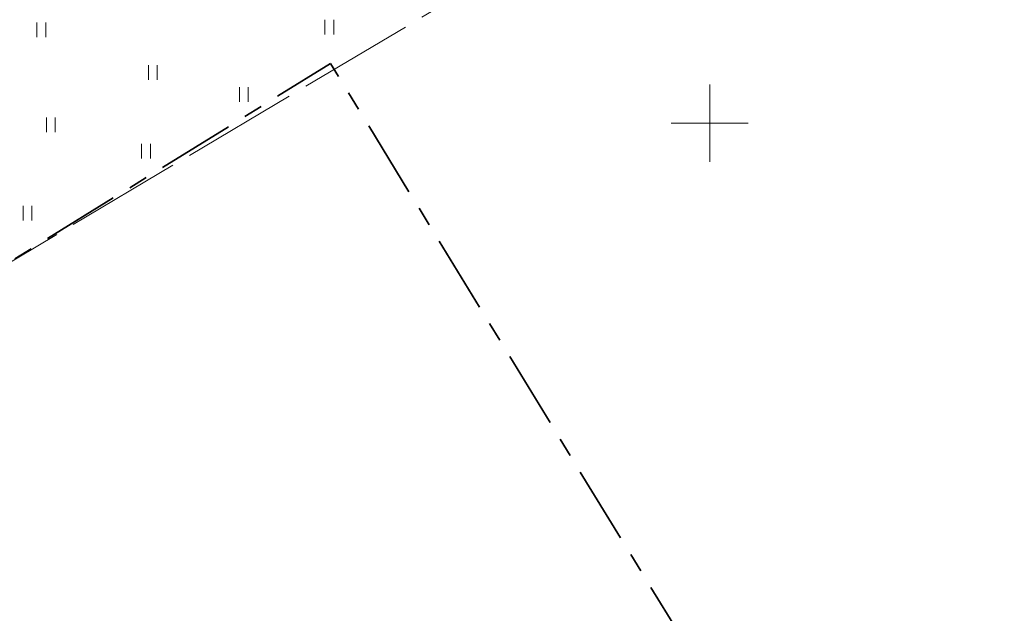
# Model space of a CAD drawing. Header units: metres. Extents: x 538891 to 1080079, y 6588829 to 13178720.
# Tile 192 of 256: x 540014 to 540065, y 6589025 to 6589055. Entities that reach past the tile are written whole.
import ezdxf

# ---------------------------------------------------------------- set-up
doc = ezdxf.new("R2010")
doc.units = ezdxf.units.M
doc.header["$LTSCALE"] = 0.4
doc.linetypes.add('KATASTRIPIIR', pattern=[17.5, 10, -2.5, 2.5, -2.5])
doc.linetypes.add('TOOPIIR', pattern=[17.5, 15, -2.5])
doc.layers.add('GEO', color=7, linetype='Continuous')

# ---------------------------------------------------------------- blocks, each defined once
blk = doc.blocks.new('VKORIS')
at = {"color": 7, "linetype": 'Continuous', "lineweight": 9}
for p, q in [((0, 4), (0, -4)), ((-4, 0), (4, 0))]:
    blk.add_line(p, q, dxfattribs=at)
blk = doc.blocks.new('HEIN')
at = {"color": 7, "linetype": 'Continuous', "lineweight": 9}
for p, q in [((-0.46, 0.76), (-0.46, -0.76)), ((0.46, 0.76), (0.46, -0.76))]:
    blk.add_line(p, q, dxfattribs=at)

msp = doc.modelspace()

# ---------------------------------------------------------------- linework, layer by layer
at = {"layer": 'GEO', "color": 8, "linetype": 'TOOPIIR', "lineweight": 9, "true_color": 0x7d7d7d, "flags": 128}
msp.add_lwpolyline([(540009.728, 6589274.9396), (540007.9291, 6589283.6289), (539999.961, 6589296.693), (539999.0028, 6589310.4914), (539982.048, 6589315.103), (539968.23, 6589319.624), (539923.0062, 6589331.3898), (539909.1598, 6589323.7597), (539879.4137, 6589305.7855), (539866.718, 6589299.632), (539825.489, 6589273.6106), (539801.0362, 6589257.5566), (539784.2601, 6589247.5892), (539791.917, 6589237.292), (539811.1602, 6589201.8497), (539830.4327, 6589165.9875), (539829.9209, 6589164.7033), (539851.006, 6589125.569), (539858.994, 6589114.02), (539868.46, 6589099.0162), (539872.4814, 6589092.3517), (539891.371, 6589065.8965), (539936.7409, 6588993.1706), (540012.911, 6589042.2881), (540056.8358, 6589068.4128), (540079.5427, 6589082.4151), (540055.254, 6589125.2135), (540035.056, 6589162.5293), (540031.7637, 6589169.1877), (540025.659, 6589166.0347), (540017.2916, 6589182.4141), (540021.5537, 6589185.0254), (540011.9445, 6589204.4642), (539991.9088, 6589243.8962), (540003.1152, 6589249.6375), (540014.0907, 6589246.6002), (540015.6053, 6589252.8138), (540016.6856, 6589258.0436), (540013.746, 6589258.7749), (540014.554, 6589261.666), (540015.7891, 6589267.0477), (540013.1293, 6589268.0319), (540010.9042, 6589270.1926)], close=True, dxfattribs=at)
at = {"layer": 'GEO', "color": 35, "linetype": 'KATASTRIPIIR', "lineweight": 35, "true_color": 0xb1703a, "flags": 128}
msp.add_lwpolyline([(539936.27, 6589007.24), (539941.32, 6588998.02), (540030.38, 6589053.09), (540048.31, 6589023.76), (539977.13, 6588977.95), (539899.95, 6588928.37), (539874.29, 6588967.61), (539936.27, 6589007.24)], dxfattribs=at)

# ---------------------------------------------------------------- block references
at = {"layer": 'GEO', "color": 8, "true_color": 0x7d7d7d, "xscale": 0.5, "yscale": 0.5, "zscale": 0.5}
for name, p in [('HEIN', (540015.4014, 6589054.8312)), ('HEIN', (540030.3092, 6589054.9738)), ('HEIN', (540021.1791, 6589052.6219)), ('HEIN', (540025.8868, 6589051.4816)), ('VKORIS', (540050, 6589050)), ('HEIN', (540015.9007, 6589049.9137)), ('HEIN', (540020.8224, 6589048.5596)), ('HEIN', (540014.6881, 6589045.3525))]:
    msp.add_blockref(name, p, dxfattribs=at)

doc.saveas('drawing.dxf')
